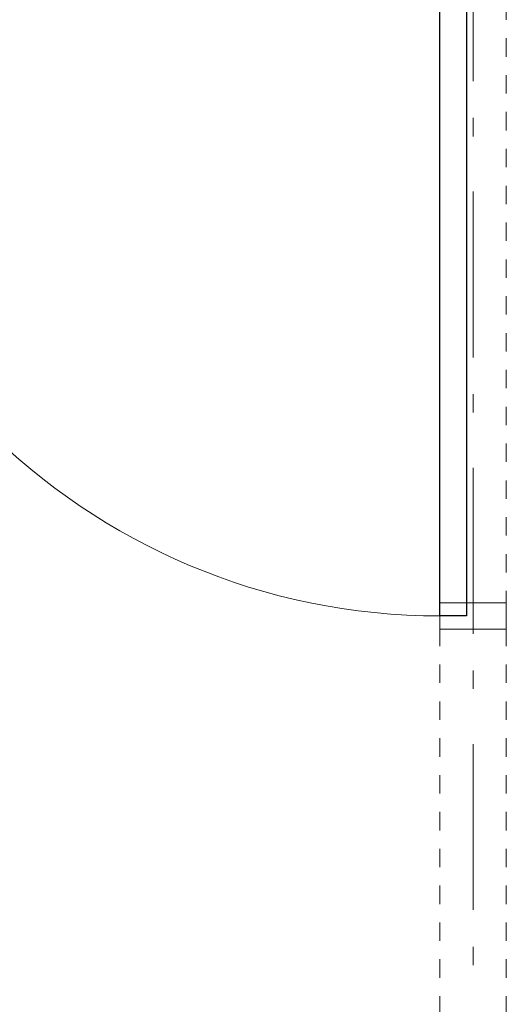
# Model space of a CAD drawing. Header units: millimetres. Extents: x 274611 to 749520, y 175257 to 298905.
# Tile 84 of 251: x 565643 to 566376, y 184707 to 186191. Entities that reach past the tile are written whole.
import ezdxf

# ---------------------------------------------------------------- set-up
doc = ezdxf.new("R2010")
doc.units = ezdxf.units.MM
doc.header["$LTSCALE"] = 400
doc.header["$PDMODE"] = 1
doc.header["$PDSIZE"] = 15
doc.linetypes.add('STYLE_06', pattern=[1.041641, 0.625, -0.208282, 0.069427, -0.138931])
doc.linetypes.add('STYLE_21', pattern=[0.138889, 0.069444, -0.069444])
for name, color, linetype, lineweight in [('Interieur-deur', 43, 'Continuous', 9), ('Interieur-systeemwand glas', 140, 'STYLE_21', 15), ('None', 7, 'Continuous', 9)]:
    doc.layers.add(name, color=color, linetype=linetype, lineweight=lineweight)

# ---------------------------------------------------------------- blocks, each defined once
blk = doc.blocks.new('*U689')
at = {"layer": 'Interieur-deur', "color": 140, "linetype": 'Continuous', "lineweight": 15}
blk.add_line((45827.1, -32300), (46796.1, -32300), dxfattribs=at)
at = {"layer": 'Interieur-deur', "color": 92, "linetype": 'Continuous', "lineweight": 25}
blk.add_lwpolyline([(46796.1, -33270), (46796.1, -32300), (46836.1, -32300), (46836.1, -33270)], close=True, dxfattribs=at)
at = {"layer": 'Interieur-deur', "color": 140, "linetype": 'Continuous', "lineweight": 15}
blk.add_arc((46796.1, -32300), 970, 180, 270, dxfattribs=at)
blk = doc.blocks.new('systeemwandstijl 880 hoh')
at = {"layer": 'Interieur-systeemwand glas', "color": 43, "linetype": 'Continuous', "lineweight": 9}
blk.add_lwpolyline([(0, 20), (100, 20), (100, -20), (0, -20)], close=True, dxfattribs=at)
at = {"layer": 'Interieur-systeemwand glas', "color": 43, "linetype": 'Continuous', "lineweight": 15}
blk.add_point((0, 0), dxfattribs=at)
blk = doc.blocks.new('*U690')
at = {"layer": 'Interieur-systeemwand glas', "lineweight": 15}
for p, q in [((46896.1, -31310), (46796.1, -31310)), ((46796.1, -34260), (46796.1, -31310)), ((46896.1, -34260), (46896.1, -31310)), ((46896.1, -34260), (46796.1, -34260))]:
    blk.add_line(p, q, dxfattribs=at)
at = {"layer": 'None', "color": 7, "xscale": -1, "rotation": 180}
for p in [(46796.1, -31330), (46796.1, -32300), (46796.1, -33270)]:
    blk.add_blockref('systeemwandstijl 880 hoh', p, dxfattribs=at)
at = {"layer": 'None', "color": 7}
for name, p in [('*U689', (0, 0)), ('systeemwandstijl 880 hoh', (46796.1, -34240))]:
    blk.add_blockref(name, p, dxfattribs=at)

msp = doc.modelspace()

# ---------------------------------------------------------------- linework, layer by layer
at = {"layer": 'None', "color": 43, "linetype": 'STYLE_06', "lineweight": 9}
msp.add_line((566326.28099, 181932.18879), (566326.28099, 214177.82265), dxfattribs=at)

# ---------------------------------------------------------------- block references
at = {"layer": 'None', "color": 7}
msp.add_blockref('*U690', (519480.22162, 218562.18879), dxfattribs=at)

doc.saveas('drawing.dxf')
